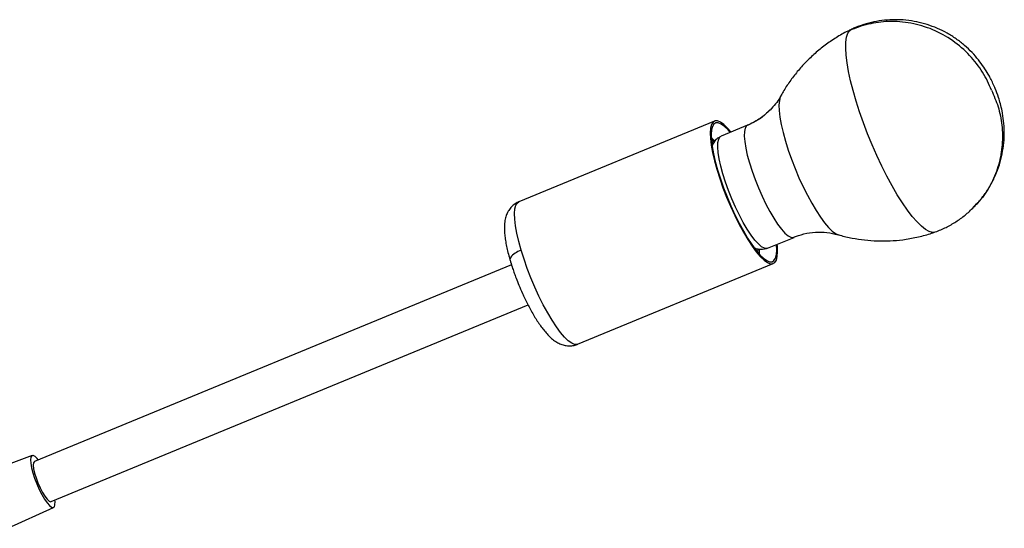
# Model space of a CAD drawing. Header units: millimetres. Extents: x -502 to 2028, y -2217 to 24.
# Tile 18 of 18: x 1756 to 2028, y -507 to -367. Entities that reach past the tile are written whole.
import ezdxf

# ---------------------------------------------------------------- set-up
doc = ezdxf.new("R2010")
doc.units = ezdxf.units.MM

msp = doc.modelspace()

# ---------------------------------------------------------------- linework, layer by layer
at = {"color": 8, "linetype": 'Continuous', "lineweight": 25}
for p, q in [((1985.22, -369.91), (1985.72, -369.55)), ((1957.07, -395.97), (1956.75, -396.19))]:
    msp.add_line(p, q, dxfattribs=at)
at = {"color": 7, "linetype": 'Continuous', "lineweight": 25}
for p, q in [((1947.94, -394.87), (1893.98, -417.13)), ((1957.07, -395.97), (1949.76, -398.99)), ((1949.44, -399.21), (1949.76, -398.99)), ((1947.72, -400.6), (1947.07, -400.05)), ((1948.2, -400.04), (1947.28, -401.51)), ((1962.54, -429.96), (1969.85, -426.94)), ((1910.19, -456.42), (1964.15, -434.16)), ((1891.93, -434.48), (1760.41, -488.74)), ((1764.99, -499.83), (1896.51, -445.57)), ((1759.76, -487.11), (1745.86, -492.27)), ((1753.03, -507.2), (1765.67, -501.44))]:
    msp.add_line(p, q, dxfattribs=at)
at = {"color": 8, "linetype": 'Continuous', "lineweight": 25, "flags": 128}
for points in [[(2008.82, -425.46), (2008.81, -425.47), (2008.03, -425.56), (2007.12, -425.33), (2006.1, -424.77), (2004.98, -423.89), (2003.77, -422.7), (2002.48, -421.21), (2001.13, -419.45), (1999.74, -417.42), (1998.32, -415.17), (1996.89, -412.71), (1995.46, -410.06), (1994.05, -407.27), (1992.69, -404.37), (1991.38, -401.39), (1990.13, -398.36), (1988.98, -395.31), (1987.92, -392.3), (1986.97, -389.34), (1986.14, -386.48), (1985.44, -383.75), (1984.89, -381.18), (1984.47, -378.81), (1984.21, -376.65), (1984.11, -374.73), (1984.16, -373.08), (1984.36, -371.72), (1984.72, -370.66), (1985.22, -369.91)], [(1966.2, -387.93), (1966.07, -388.19), (1965.81, -389.16), (1965.71, -390.44), (1965.76, -391.99), (1965.97, -393.79), (1966.34, -395.82), (1966.85, -398.03), (1967.5, -400.39), (1968.27, -402.86), (1969.16, -405.4), (1970.15, -407.96), (1971.22, -410.49), (1972.35, -412.97), (1973.53, -415.33), (1974.73, -417.55), (1975.93, -419.58), (1977.12, -421.4), (1978.27, -422.96), (1979.36, -424.24), (1980.38, -425.23), (1981.3, -425.9), (1982, -426.21)], [(1956.75, -396.19), (1956.38, -396.81), (1956.18, -397.75), (1956.14, -399), (1956.26, -400.53), (1956.54, -402.3), (1956.97, -404.28), (1957.55, -406.42), (1958.27, -408.67), (1959.1, -410.98), (1960.02, -413.3), (1961.03, -415.58), (1962.08, -417.77), (1963.17, -419.82), (1964.26, -421.68), (1965.34, -423.31), (1966.37, -424.68), (1967.34, -425.75), (1968.23, -426.51), (1969, -426.92), (1969.65, -427), (1969.85, -426.94)], [(1962.22, -430.02), (1961.69, -429.94), (1960.92, -429.52), (1960.04, -428.77), (1959.07, -427.7), (1958.03, -426.33), (1956.96, -424.7), (1955.86, -422.83), (1954.78, -420.79), (1953.72, -418.6), (1952.72, -416.32), (1951.79, -413.99), (1950.96, -411.68), (1950.25, -409.43), (1949.67, -407.3), (1949.23, -405.32), (1948.95, -403.55), (1948.83, -402.02), (1948.87, -400.77), (1949.08, -399.82), (1949.44, -399.21)], [(1894.62, -430.44), (1893.96, -428.06), (1893.44, -425.82), (1893.07, -423.77), (1892.85, -421.95), (1892.8, -420.38), (1892.9, -419.08), (1893.15, -418.09), (1893.56, -417.42), (1893.98, -417.13)], [(1910.19, -456.42), (1910.06, -456.47), (1909.36, -456.47), (1908.55, -456.13), (1907.62, -455.47), (1906.6, -454.48), (1905.5, -453.19), (1904.34, -451.62), (1903.14, -449.8), (1901.93, -447.75), (1900.72, -445.51), (1899.53, -443.13), (1898.38, -440.64), (1897.3, -438.08), (1896.3, -435.5), (1895.4, -432.94), (1894.62, -430.44)]]:
    msp.add_lwpolyline(points, dxfattribs=at)
at = {"color": 7, "linetype": 'Continuous', "lineweight": 25, "flags": 128}
for points in [[(1950.51, -395.82), (1949.59, -395.16), (1948.77, -394.82), (1948.08, -394.82), (1947.52, -395.16), (1947.11, -395.83), (1946.85, -396.82), (1946.75, -398.11), (1946.81, -399.69), (1947.03, -401.51), (1947.4, -403.56), (1947.92, -405.8), (1948.57, -408.18), (1949.36, -410.68), (1950.26, -413.24), (1951.26, -415.82), (1952.34, -418.38), (1953.49, -420.87), (1954.67, -423.25), (1955.89, -425.49), (1957.1, -427.54), (1958.3, -429.36), (1959.45, -430.93), (1960.55, -432.22), (1961.58, -433.2), (1962.5, -433.87), (1963.32, -434.21), (1964.01, -434.2), (1964.57, -433.87), (1964.98, -433.2), (1965.24, -432.21), (1965.34, -430.92), (1965.28, -429.34), (1965.23, -428.84)], [(1950.67, -396.35), (1949.77, -395.7), (1948.97, -395.38), (1948.3, -395.38), (1947.76, -395.71), (1947.36, -396.36), (1947.11, -397.32), (1947.01, -398.58), (1947.07, -400.11), (1947.28, -401.88), (1947.64, -403.87), (1948.15, -406.04), (1948.79, -408.36), (1949.55, -410.79), (1950.42, -413.27), (1951.4, -415.78), (1952.45, -418.27), (1953.56, -420.69), (1954.71, -423.01), (1955.89, -425.18), (1957.07, -427.17), (1958.23, -428.94), (1959.36, -430.47), (1960.43, -431.72), (1961.42, -432.68), (1962.32, -433.32), (1963.12, -433.65), (1963.79, -433.65), (1964.33, -433.32), (1964.73, -432.67), (1964.98, -431.71), (1965.08, -430.45), (1965.02, -428.93)], [(1952.46, -397.88), (1951.54, -396.81), (1950.51, -395.82)], [(1952.24, -397.96), (1951.66, -397.31), (1950.67, -396.35)], [(1957.36, -395.91), (1957.26, -395.92), (1957.07, -395.97)], [(1947.96, -400.28), (1947.41, -399.74), (1947.03, -399.41)], [(1959.88, -431.1), (1959.91, -430.84), (1959.96, -430.24)], [(1960.3, -431.58), (1960.35, -430.69), (1960.35, -430.27)], [(1962.54, -429.96), (1962.35, -430.01), (1962.22, -430.02)], [(1761.46, -488.3), (1761.19, -487.97), (1760.57, -487.38), (1760.05, -487.1), (1759.66, -487.17), (1759.41, -487.56), (1759.31, -488.27), (1759.37, -489.26), (1759.59, -490.49), (1759.95, -491.89), (1760.44, -493.41), (1761.04, -494.97), (1761.71, -496.49), (1762.44, -497.91), (1763.17, -499.16), (1763.88, -500.19), (1764.53, -500.93), (1765.1, -501.37), (1765.56, -501.47), (1765.89, -501.24), (1766.06, -500.69), (1766.08, -499.83), (1766.04, -499.4)], [(1760.41, -488.74), (1760.37, -488.76), (1760.14, -489.12), (1760.08, -489.8), (1760.18, -490.76), (1760.44, -491.95), (1760.84, -493.28), (1761.36, -494.68), (1761.96, -496.05), (1762.61, -497.3), (1763.27, -498.37), (1763.89, -499.19), (1764.43, -499.69), (1764.87, -499.86), (1764.99, -499.83)]]:
    msp.add_lwpolyline(points, dxfattribs=at)
at = {"color": 7, "linetype": 'Continuous', "lineweight": 25}
for points, knots in [([(2024.31, -386.35), (2023.68, -384.7), (2022.86, -383.04), (2020.85, -379.8), (2019.65, -378.23), (2016.89, -375.28), (2015.32, -373.92), (2011.9, -371.52), (2010.04, -370.49), (2006.15, -368.86), (2004.13, -368.26), (2000.06, -367.5), (1998.01, -367.35), (1994.05, -367.46), (1992.12, -367.73), (1988.49, -368.59), (1986.79, -369.2), (1985.22, -369.91)], [0, 0, 0, 0, 0.125, 0.125, 0.25, 0.25, 0.375, 0.375, 0.5, 0.5, 0.625, 0.625, 0.75, 0.75, 0.875, 0.875, 1, 1, 1, 1]), ([(2025.35, -385.92), (2024.93, -384.97), (2024.33, -383.61), (2023.25, -381.66), (2022.18, -379.94), (2020.71, -377.92), (2018.94, -375.9), (2016.89, -373.95), (2014.59, -372.16), (2012.07, -370.58), (2009.4, -369.25), (2006.59, -368.2), (2003.69, -367.45), (2000.74, -367), (1997.77, -366.85), (1994.81, -367.01), (1991.9, -367.47), (1989.07, -368.21), (1987.03, -368.96), (1985.95, -369.45), (1985.74, -369.54)], [0, 0, 0, 0, 0.065169, 0.092296, 0.140065, 0.191969, 0.248449, 0.307767, 0.368812, 0.430734, 0.493016, 0.555372, 0.617646, 0.679752, 0.741642, 0.803287, 0.864668, 0.925773, 0.985844, 1, 1, 1, 1]), ([(1985.72, -369.59), (1985.37, -369.74), (1983.9, -370.4), (1981.46, -371.85), (1978.44, -373.88), (1975.64, -376.14), (1973.08, -378.58), (1970.74, -381.18), (1968.67, -383.92), (1967.15, -386.2), (1966.4, -387.61), (1966.18, -388.02)], [0, 0, 0, 0, 0.042135, 0.177125, 0.31029, 0.441653, 0.571204, 0.698904, 0.824676, 0.948395, 1, 1, 1, 1]), ([(2024.31, -386.35), (2024.97, -387.85), (2026.32, -390.95), (2027.31, -396.06), (2027.42, -401.44), (2026.47, -406.87), (2024.44, -411.95), (2022.03, -415.91), (2020.07, -417.83), (2019.38, -418.5)], [0, 0, 0, 0, 0.139206, 0.286943, 0.44141, 0.600173, 0.760349, 0.916106, 1, 1, 1, 1]), ([(2021.54, -416.17), (2021.82, -415.84), (2022.75, -414.71), (2024.06, -412.58), (2025.45, -409.83), (2026.53, -406.94), (2027.3, -403.95), (2027.76, -400.86), (2027.88, -397.8), (2027.7, -394.84), (2027.31, -392.31), (2026.8, -390.15), (2026.2, -388.1), (2025.66, -386.72), (2025.35, -385.92)], [0, 0, 0, 0, 0.040518, 0.136877, 0.232994, 0.329034, 0.425282, 0.522286, 0.621242, 0.711289, 0.800176, 0.861372, 0.919362, 1, 1, 1, 1]), ([(1965.98, -388.46), (1965.6, -389.01), (1964.87, -390.1), (1963.78, -391.27), (1963.25, -391.84)], [0, 0, 0, 0, 0.507476, 1, 1, 1, 1]), ([(1963.32, -391.77), (1962.42, -392.6), (1960.62, -394.26), (1958.45, -395.36), (1957.37, -395.9)], [0, 0, 0, 0, 0.501708, 1, 1, 1, 1]), ([(1947.46, -401.22), (1947.48, -401.14), (1947.6, -400.6), (1948.3, -399.84), (1949.07, -399.41), (1949.44, -399.21)], [0, 0, 0, 0, 0.087292, 0.561421, 1, 1, 1, 1]), ([(1893.99, -417.14), (1893.93, -417.16), (1893.45, -417.34), (1892.66, -417.85), (1891.71, -418.72), (1890.98, -419.78), (1890.44, -420.99), (1890.09, -422.38), (1889.96, -423.86), (1889.99, -425.42), (1890.15, -426.97), (1890.4, -428.58), (1890.75, -430.25), (1891.15, -431.85), (1891.46, -432.91), (1891.59, -433.36)], [0, 0, 0, 0, 0.011115, 0.076431, 0.142681, 0.211384, 0.285575, 0.371865, 0.479026, 0.576059, 0.667366, 0.756926, 0.846501, 0.934453, 1, 1, 1, 1]), ([(2019.44, -418.56), (2019.77, -418.24), (2020.39, -417.65), (2020.9, -416.98), (2021.14, -416.68)], [0, 0, 0, 0, 0.545516, 1, 1, 1, 1]), ([(2008.82, -425.46), (2009.33, -425.26), (2010.82, -424.69), (2013.18, -423.49), (2015.81, -421.79), (2017.92, -420.14), (2019.04, -418.97), (2019.44, -418.56)], [0, 0, 0, 0, 0.129681, 0.374251, 0.620208, 0.864882, 1, 1, 1, 1]), ([(1969.54, -427.01), (1970.55, -426.64), (1972.57, -425.89), (1975.76, -425.45), (1978.96, -425.49), (1980.99, -425.97), (1981.99, -426.21)], [0, 0, 0, 0, 0.247865, 0.499224, 0.750959, 1, 1, 1, 1]), ([(1981.97, -426.18), (1982.15, -426.24), (1983.42, -426.65), (1985.88, -427.18), (1989.32, -427.72), (1992.82, -427.97), (1996.34, -427.94), (1999.98, -427.62), (2003.68, -426.96), (2006.67, -426.22), (2008.32, -425.61), (2008.77, -425.44)], [0, 0, 0, 0, 0.020616, 0.147938, 0.276035, 0.404689, 0.533751, 0.663114, 0.806076, 0.947269, 1, 1, 1, 1]), ([(1958.92, -429.85), (1959.34, -430), (1960.44, -430.4), (1961.55, -430.17), (1962.24, -430.02)], [0, 0, 0, 0, 0.375651, 1, 1, 1, 1]), ([(1891.59, -433.36), (1891.62, -433.48), (1891.82, -434.19), (1892.21, -435.36), (1892.72, -436.84), (1893.28, -438.37), (1893.72, -439.47), (1893.99, -440.12)], [0, 0, 0, 0, 0.058836, 0.325112, 0.519372, 0.714383, 1, 1, 1, 1]), ([(1893.99, -440.12), (1894.31, -440.88), (1894.76, -441.95), (1895.47, -443.48), (1896.08, -444.74), (1896.82, -446.19), (1897.61, -447.63), (1898.43, -449.04), (1899.29, -450.38), (1900.16, -451.64), (1901.06, -452.8), (1901.99, -453.87), (1903, -454.84), (1904.07, -455.67), (1905.22, -456.3), (1906.41, -456.72), (1907.64, -456.9), (1908.88, -456.83), (1909.75, -456.62), (1910.16, -456.43), (1910.2, -456.41)], [0, 0, 0, 0, 0.081001, 0.113552, 0.167274, 0.222367, 0.280871, 0.341285, 0.403137, 0.466177, 0.530472, 0.596463, 0.664925, 0.734677, 0.795558, 0.848666, 0.898382, 0.946872, 0.994992, 1, 1, 1, 1])]:
    msp.add_open_spline(points, degree=3, knots=knots, dxfattribs=at)
at = {"color": 8, "linetype": 'Continuous', "lineweight": 25}
for points, knots in [([(1963.19, -391.77), (1962.72, -392.27), (1961.58, -393.47), (1959.39, -394.96), (1957.62, -395.78), (1956.75, -396.19)], [0, 0, 0, 0, 0.259747, 0.632308, 1, 1, 1, 1]), ([(1894.62, -430.44), (1894.01, -430.73), (1892.74, -431.34), (1891.75, -432.35), (1891.44, -433.05), (1891.6, -433.3), (1891.63, -433.34)], [0, 0, 0, 0, 0.3221, 0.670308, 0.941214, 1, 1, 1, 1])]:
    msp.add_open_spline(points, degree=3, knots=knots, dxfattribs=at)

doc.saveas('drawing.dxf')
